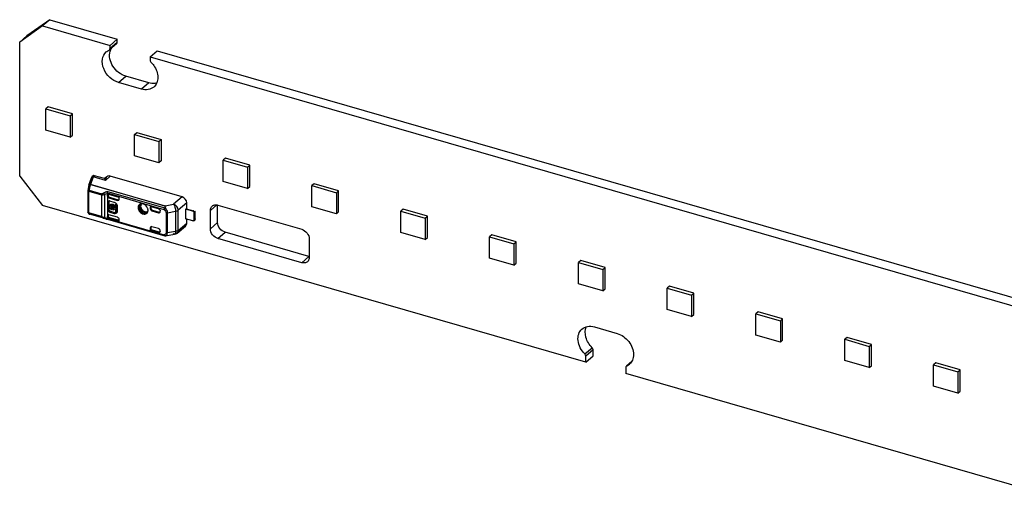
# Model space of a CAD drawing. Header units: millimetres. Extents: x 0 to 210, y 0 to 297.
# Tile 24 of 49: x 59.04 to 66.51, y 241.33 to 244.97. Entities that reach past the tile are written whole.
import ezdxf

# ---------------------------------------------------------------- set-up
doc = ezdxf.new("R2010")
doc.units = ezdxf.units.MM
doc.header["$LTSCALE"] = 19.36
doc.layers.get('0').update_dxf_attribs({"linetype": 'CONTINUOUS'})

msp = doc.modelspace()

# ---------------------------------------------------------------- linework, layer by layer
at = {"color": 7, "linetype": 'Continuous'}
for p, q in [((59.213331, 244.920091), (59.040126, 244.796886)), ((59.268331, 244.967723), (59.095126, 244.844517)), ((59.268331, 244.967723), (59.213331, 244.920091)), ((59.213331, 244.920091), (59.72573, 244.772174)), ((59.268331, 244.967723), (59.78073, 244.819806)), ((59.095126, 244.844517), (59.040126, 244.796886)), ((59.040126, 243.78075), (59.040126, 244.796886)), ((59.775445, 244.785507), (59.720445, 244.737875)), ((59.78073, 244.819806), (59.72573, 244.772174)), ((59.72573, 244.750524), (59.72573, 244.772174)), ((59.78073, 244.798155), (59.78073, 244.819806)), ((59.719424, 244.737071), (59.720444, 244.737876)), ((60.028839, 244.684674), (60.083839, 244.732306)), ((60.028839, 244.684674), (60.028839, 244.663024)), ((60.028839, 244.684674), (66.942608, 242.688841)), ((60.083839, 244.732306), (66.997608, 242.736473)), ((60.018886, 244.488362), (59.845682, 244.538361)), ((59.963886, 244.44073), (59.790682, 244.49073)), ((59.254966, 244.305703), (59.237633, 244.290692)), ((59.237633, 244.129034), (59.237633, 244.290692)), ((59.237633, 244.290692), (59.422385, 244.237359)), ((59.439718, 244.25237), (59.254966, 244.305703)), ((59.422385, 244.237359), (59.439718, 244.25237)), ((59.422385, 244.237359), (59.422385, 244.075701)), ((59.439718, 244.090712), (59.439718, 244.25237)), ((59.422385, 244.075701), (59.237633, 244.129034)), ((59.422385, 244.075701), (59.439718, 244.090712)), ((59.910246, 244.096526), (59.927579, 244.111537)), ((59.910246, 243.934868), (59.910246, 244.096526)), ((59.910246, 244.096526), (60.094998, 244.043192)), ((59.927579, 244.111537), (60.112331, 244.058203)), ((60.094998, 244.043192), (60.112331, 244.058203)), ((60.094998, 244.043192), (60.094998, 243.881534)), ((60.112331, 244.058203), (60.112331, 243.896545)), ((60.094998, 243.881534), (59.910246, 243.934868)), ((60.112331, 243.896545), (60.094998, 243.881534)), ((60.601154, 243.917092), (60.583821, 243.902081)), ((60.583821, 243.740423), (60.583821, 243.902081)), ((60.583821, 243.902081), (60.768573, 243.848748)), ((60.785907, 243.863759), (60.601154, 243.917092)), ((60.768573, 243.848748), (60.785907, 243.863759)), ((60.785907, 243.702101), (60.785907, 243.863759)), ((60.768573, 243.848748), (60.768573, 243.68709)), ((59.040126, 243.78075), (59.213331, 243.557544)), ((59.567917, 243.714104), (59.570094, 243.715402)), ((59.570501, 243.715624), (59.56948, 243.715154)), ((59.571322, 243.716515), (59.570115, 243.715983)), ((59.572619, 243.716298), (59.571317, 243.715926)), ((59.574777, 243.716509), (59.573127, 243.716403)), ((59.576057, 243.7161), (59.574777, 243.716509)), ((59.576027, 243.715784), (59.576751, 243.716631)), ((59.577487, 243.717349), (59.576751, 243.716631)), ((59.577186, 243.717423), (59.577189, 243.716669)), ((60.768573, 243.68709), (60.583821, 243.740423)), ((61.27473, 243.722648), (61.257397, 243.707637)), ((61.459482, 243.669314), (61.27473, 243.722648)), ((60.768573, 243.68709), (60.785907, 243.702101)), ((61.257397, 243.545979), (61.257397, 243.707637)), ((61.257397, 243.707637), (61.442149, 243.654303)), ((61.442149, 243.654303), (61.459482, 243.669314)), ((61.442149, 243.654303), (61.442149, 243.492645)), ((61.459482, 243.507656), (61.459482, 243.669314)), ((60.541389, 243.428201), (60.541389, 243.560202)), ((60.544124, 243.560202), (61.179209, 243.376869)), ((63.334169, 242.367961), (59.213331, 243.557544)), ((60.486389, 243.38057), (60.486389, 243.519134)), ((61.442149, 243.492645), (61.257397, 243.545979)), ((61.442149, 243.492645), (61.459482, 243.507656)), ((61.948305, 243.528203), (61.930972, 243.513192)), ((61.930972, 243.351534), (61.930972, 243.513192)), ((61.930972, 243.513192), (62.115724, 243.459859)), ((62.133058, 243.47487), (61.948305, 243.528203)), ((62.115724, 243.459859), (62.133058, 243.47487)), ((62.115724, 243.459859), (62.115724, 243.298201)), ((62.133058, 243.313212), (62.133058, 243.47487)), ((61.234209, 243.170466), (60.599124, 243.3538)), ((62.115724, 243.298201), (61.930972, 243.351534)), ((61.179209, 243.122835), (60.544124, 243.306168)), ((61.236944, 243.302468), (61.236944, 243.163903)), ((62.115724, 243.298201), (62.133058, 243.313212)), ((62.621881, 243.333759), (62.604548, 243.318748)), ((62.604548, 243.15709), (62.604548, 243.318748)), ((62.604548, 243.318748), (62.7893, 243.265414)), ((62.806633, 243.280425), (62.621881, 243.333759)), ((62.7893, 243.265414), (62.806633, 243.280425)), ((62.7893, 243.265414), (62.7893, 243.103756)), ((62.806633, 243.118767), (62.806633, 243.280425)), ((62.7893, 243.103756), (62.604548, 243.15709)), ((62.7893, 243.103756), (62.806633, 243.118767)), ((63.295456, 243.139314), (63.278123, 243.124303)), ((63.278123, 242.962645), (63.278123, 243.124303)), ((63.278123, 243.124303), (63.462875, 243.07097)), ((63.480209, 243.085981), (63.295456, 243.139314)), ((63.462875, 243.07097), (63.480209, 243.085981)), ((63.462875, 243.07097), (63.462875, 242.909312)), ((63.480209, 242.924323), (63.480209, 243.085981)), ((63.462875, 242.909312), (63.278123, 242.962645)), ((63.462875, 242.909312), (63.480209, 242.924323)), ((63.969032, 242.94487), (63.951699, 242.929859)), ((63.951699, 242.768201), (63.951699, 242.929859)), ((63.951699, 242.929859), (64.136451, 242.876525)), ((64.153784, 242.891536), (63.969032, 242.94487)), ((64.136451, 242.876525), (64.153784, 242.891536)), ((64.153784, 242.729878), (64.153784, 242.891536)), ((64.136451, 242.876525), (64.136451, 242.714867)), ((64.136451, 242.714867), (63.951699, 242.768201)), ((64.642607, 242.750425), (64.625274, 242.735414)), ((64.82736, 242.697092), (64.642607, 242.750425)), ((64.136451, 242.714867), (64.153784, 242.729878)), ((64.625274, 242.573756), (64.625274, 242.735414)), ((64.625274, 242.735414), (64.810026, 242.682081)), ((64.810026, 242.682081), (64.82736, 242.697092)), ((64.810026, 242.682081), (64.810026, 242.520423)), ((64.82736, 242.535434), (64.82736, 242.697092)), ((63.399121, 242.635), (63.572326, 242.585)), ((64.810026, 242.520423), (64.625274, 242.573756)), ((64.810026, 242.520423), (64.82736, 242.535434)), ((65.316183, 242.555981), (65.29885, 242.54097)), ((65.29885, 242.379312), (65.29885, 242.54097)), ((65.29885, 242.54097), (65.483602, 242.487636)), ((65.500935, 242.502647), (65.316183, 242.555981)), ((63.327863, 242.4298), (63.382863, 242.477431)), ((63.389169, 242.415593), (63.389169, 242.460337)), ((65.483602, 242.487636), (65.500935, 242.502647)), ((65.483602, 242.487636), (65.483602, 242.325978)), ((65.500935, 242.340989), (65.500935, 242.502647)), ((63.334169, 242.367961), (63.389169, 242.415593)), ((63.334169, 242.367961), (63.334169, 242.412706)), ((63.682999, 242.372794), (63.642563, 242.337854)), ((65.483602, 242.325978), (65.29885, 242.379312)), ((63.637278, 242.325206), (63.637278, 242.280461)), ((63.643584, 242.338659), (63.642563, 242.337854)), ((65.483602, 242.325978), (65.500935, 242.340989)), ((65.989758, 242.361536), (65.972425, 242.346525)), ((65.972425, 242.184867), (65.972425, 242.346525)), ((65.972425, 242.346525), (66.157177, 242.293192)), ((66.174511, 242.308203), (65.989758, 242.361536)), ((66.157177, 242.293192), (66.174511, 242.308203)), ((66.157177, 242.293192), (66.157177, 242.131534)), ((66.174511, 242.146545), (66.174511, 242.308203)), ((66.942608, 241.326294), (63.637278, 242.280461)), ((66.157177, 242.131534), (65.972425, 242.184867)), ((66.157177, 242.131534), (66.174511, 242.146545))]:
    msp.add_line(p, q, dxfattribs=at)
at = {"color": 9, "linetype": 'Continuous'}
for p, q in [((59.72573, 244.750524), (59.78073, 244.798155)), ((59.790682, 244.49073), (59.845682, 244.538361)), ((60.018886, 244.488362), (59.963886, 244.44073)), ((60.141158, 243.552644), (59.576027, 243.715784)), ((59.597179, 243.773971), (59.577487, 243.717349)), ((59.577487, 243.717349), (60.142618, 243.55421)), ((59.689992, 243.747178), (59.597179, 243.773971)), ((59.611122, 243.781371), (59.613194, 243.779763)), ((59.726949, 243.779742), (59.689992, 243.747178)), ((59.558313, 243.671774), (59.55811, 243.670617)), ((59.55821, 243.672148), (59.558313, 243.671773)), ((59.558313, 243.508308), (59.558313, 243.670617)), ((59.560807, 243.689457), (59.56079, 243.690523)), ((59.564777, 243.664842), (59.56487, 243.666837)), ((59.564777, 243.501375), (59.564777, 243.664842)), ((59.564777, 243.664842), (59.659455, 243.637511)), ((59.566259, 243.673383), (59.660934, 243.646052)), ((59.659455, 243.637511), (59.659455, 243.474044)), ((59.682598, 243.639364), (59.682598, 243.466954)), ((60.136883, 243.525124), (59.705325, 243.649704)), ((59.705407, 243.632303), (59.710407, 243.636633)), ((59.705609, 243.664243), (60.140586, 243.538676)), ((59.710407, 243.633956), (59.705407, 243.629626)), ((59.709653, 243.5817), (59.71618, 243.58559)), ((59.716954, 243.61482), (59.721954, 243.618999)), ((59.787307, 243.600133), (59.782307, 243.595954)), ((60.142618, 243.55421), (60.20794, 243.566486)), ((60.272506, 243.622253), (60.20794, 243.566486)), ((60.307187, 243.577122), (60.242671, 243.522359)), ((60.486389, 243.519134), (60.53585, 243.561969)), ((59.558313, 243.508308), (59.558109, 243.50715)), ((59.659455, 243.474044), (59.564777, 243.501375)), ((59.565272, 243.497437), (59.564801, 243.500414)), ((59.660929, 243.46807), (59.566258, 243.4954)), ((59.71618, 243.527854), (59.709653, 243.523965)), ((59.722727, 243.507117), (59.727727, 243.512974)), ((59.762368, 243.502974), (59.757368, 243.497117)), ((60.035799, 243.536625), (60.030648, 243.532338)), ((60.042273, 243.517436), (60.047273, 243.521766)), ((60.099157, 243.506788), (60.094157, 243.502458)), ((60.150023, 243.502319), (60.150023, 243.3491)), ((60.16125, 243.502014), (60.221886, 243.513049)), ((60.16125, 243.348422), (60.16125, 243.502014)), ((60.221886, 243.513049), (60.221886, 243.359456)), ((60.242671, 243.367432), (60.242671, 243.522359)), ((60.353702, 243.512693), (60.358702, 243.517023)), ((59.659455, 243.474043), (59.682598, 243.466955)), ((59.705325, 243.45846), (60.136882, 243.33388)), ((59.705407, 243.478491), (59.710407, 243.482821)), ((59.710407, 243.480144), (59.705407, 243.475814)), ((59.705676, 243.452291), (60.139881, 243.326947)), ((59.716954, 243.460918), (59.721954, 243.465279)), ((60.242671, 243.367432), (60.307187, 243.422195)), ((60.541389, 243.428201), (60.486389, 243.38057)), ((60.030648, 243.388001), (60.035799, 243.392287)), ((60.099157, 243.35639), (60.094157, 243.352029)), ((60.221886, 243.359456), (60.16125, 243.348422)), ((60.544124, 243.306168), (60.599124, 243.3538)), ((60.145257, 243.326434), (60.146053, 243.326573)), ((60.146479, 243.326597), (60.146053, 243.326573)), ((61.234209, 243.170466), (61.179209, 243.122835)), ((63.389169, 242.460337), (63.334169, 242.412706))]:
    msp.add_line(p, q, dxfattribs=at)
at = {"color": 6, "linetype": 'Continuous'}
for p, q in [((59.605195, 243.783432), (59.603072, 243.783589)), ((59.564951, 243.710231), (59.5647, 243.709431)), ((59.564951, 243.710232), (59.584635, 243.766855)), ((59.569375, 243.721521), (59.566518, 243.713338)), ((59.581645, 243.756372), (59.569375, 243.721521)), ((59.577491, 243.717349), (59.576521, 243.717401)), ((59.584098, 243.763434), (59.581645, 243.756372)), ((59.591582, 243.779207), (59.589876, 243.777331)), ((59.684448, 243.76077), (59.607966, 243.782848)), ((59.700619, 243.775211), (59.684164, 243.760712)), ((59.684164, 243.760712), (59.684448, 243.76077)), ((60.272318, 243.622308), (59.726949, 243.779742)), ((59.558199, 243.67215), (59.55811, 243.670617)), ((59.558689, 243.676199), (59.558199, 243.67215)), ((59.559945, 243.685253), (59.558689, 243.676199)), ((59.560787, 243.690523), (59.559945, 243.685253)), ((59.705407, 243.648617), (59.705325, 243.649704)), ((59.705407, 243.648617), (59.705407, 243.4595)), ((59.710407, 243.636633), (59.710407, 243.633956)), ((59.793935, 243.618309), (59.716966, 243.640528)), ((59.709653, 243.5817), (59.709653, 243.523965)), ((59.710407, 243.633881), (59.710487, 243.63252)), ((59.71618, 243.58559), (59.71618, 243.55487)), ((59.716954, 243.61482), (59.782382, 243.595932)), ((59.721954, 243.618999), (59.787307, 243.600133)), ((59.757368, 243.581), (59.722727, 243.591)), ((59.731205, 243.565134), (59.727987, 243.562347)), ((59.765932, 243.565107), (59.770932, 243.569438)), ((59.765932, 243.565107), (59.765932, 243.540411)), ((59.773582, 243.562899), (59.765932, 243.565107)), ((59.775173, 243.568213), (59.770932, 243.569438)), ((59.773582, 243.562899), (59.776866, 243.565743)), ((59.773582, 243.505857), (59.773582, 243.562899)), ((59.778582, 243.510187), (59.778582, 243.562695)), ((59.793935, 243.604149), (59.793935, 243.618309)), ((59.967155, 243.570279), (59.962104, 243.570176)), ((60.307187, 243.531894), (60.307187, 243.577602)), ((59.558313, 243.508308), (59.55811, 243.50715)), ((59.558809, 243.502892), (59.559433, 243.50121)), ((59.559433, 243.50121), (59.560138, 243.499643)), ((59.560138, 243.499643), (59.560983, 243.498096)), ((59.560983, 243.498096), (59.562015, 243.496562)), ((59.562015, 243.496562), (59.563254, 243.495082)), ((59.568253, 243.491495), (59.570211, 243.490777)), ((59.693143, 243.45529), (59.570213, 243.490777)), ((59.711152, 243.486709), (59.710491, 243.484214)), ((59.720847, 243.5592), (59.715847, 243.55487)), ((59.715847, 243.55487), (59.715847, 243.54722)), ((59.721831, 243.553142), (59.715847, 243.55487)), ((59.715847, 243.54722), (59.721831, 243.545492)), ((59.71618, 243.54722), (59.71618, 243.527854)), ((59.782382, 243.467743), (59.716954, 243.486631)), ((59.723369, 243.558472), (59.720847, 243.5592)), ((59.721831, 243.553142), (59.723045, 243.554194)), ((59.723052, 243.54655), (59.721831, 243.545492)), ((59.722727, 243.507117), (59.757368, 243.497117)), ((59.727727, 243.512974), (59.762368, 243.502974)), ((59.729001, 243.551072), (59.734001, 243.555402)), ((59.75285, 243.544188), (59.729001, 243.551072)), ((59.729001, 243.543422), (59.75285, 243.536538)), ((59.734001, 243.555402), (59.748956, 243.551086)), ((59.736147, 243.533609), (59.741147, 243.53794)), ((59.736147, 243.526306), (59.736147, 243.533609)), ((59.736147, 243.526306), (59.741147, 243.530636)), ((59.741147, 243.530636), (59.741147, 243.53794)), ((59.750704, 243.535181), (59.745704, 243.530851)), ((59.745704, 243.530851), (59.745704, 243.523547)), ((59.746608, 243.52433), (59.745704, 243.523547)), ((59.750392, 243.532875), (59.751744, 243.534378)), ((59.751712, 243.534017), (59.750392, 243.532874)), ((59.75285, 243.544188), (59.751654, 243.54716)), ((59.754064, 243.545239), (59.75285, 243.544188)), ((59.756966, 243.52795), (59.755647, 243.526807)), ((59.757825, 243.548604), (59.759504, 243.544278)), ((59.760647, 243.531137), (59.758864, 243.529593)), ((59.76502, 243.546448), (59.76002, 243.542118)), ((59.765932, 243.540411), (59.76002, 243.542118)), ((59.76002, 243.534468), (59.765932, 243.532761)), ((59.76287, 243.552842), (59.764504, 243.548608)), ((59.765932, 243.532761), (59.765932, 243.508065)), ((59.765932, 243.508065), (59.773582, 243.505857)), ((59.773582, 243.505857), (59.778582, 243.510187)), ((59.781989, 243.514631), (59.781989, 243.549272)), ((60.013587, 243.516663), (60.013731, 243.519901)), ((60.030648, 243.549976), (60.030648, 243.532338)), ((60.094157, 243.531643), (60.030648, 243.549976)), ((60.035799, 243.548489), (60.035799, 243.536625)), ((60.042197, 243.517457), (60.094157, 243.502458)), ((60.047273, 243.521766), (60.099157, 243.506788)), ((60.105625, 243.518088), (60.105704, 243.516762)), ((60.105704, 243.510672), (60.105704, 243.516762)), ((60.303803, 243.532871), (60.298727, 243.528563)), ((60.298727, 243.528563), (60.298727, 243.456394)), ((60.353702, 243.512693), (60.298765, 243.528552)), ((60.303828, 243.532864), (60.358702, 243.517023)), ((60.353702, 243.512693), (60.356774, 243.511475)), ((60.369029, 243.51308), (60.362362, 243.507306)), ((60.362362, 243.440911), (60.362362, 243.507306)), ((60.369029, 243.51308), (60.372362, 243.510193)), ((60.372362, 243.455345), (60.372362, 243.510193)), ((59.693114, 243.455298), (59.696897, 243.454257)), ((59.696897, 243.454257), (59.705301, 243.452288)), ((59.705282, 243.452293), (59.705676, 243.452291)), ((59.705325, 243.45846), (59.705407, 243.4595)), ((59.705676, 243.452291), (59.70545, 243.452246)), ((59.710407, 243.482821), (59.710407, 243.480144)), ((59.710407, 243.480159), (59.710487, 243.478799)), ((59.716954, 243.460918), (59.793935, 243.438696)), ((59.721954, 243.465279), (59.793935, 243.4445)), ((59.793856, 243.454182), (59.793935, 243.452856)), ((59.793935, 243.438696), (59.793935, 243.452856)), ((60.353702, 243.440524), (60.298727, 243.456394)), ((60.307187, 243.421715), (60.307187, 243.453952)), ((60.362362, 243.440911), (60.369029, 243.446684)), ((60.372362, 243.455345), (60.369029, 243.446684)), ((60.030648, 243.388001), (60.030648, 243.370363)), ((60.030648, 243.370378), (60.035799, 243.374664)), ((60.030648, 243.370363), (60.094157, 243.352029)), ((60.035724, 243.374701), (60.099157, 243.35639)), ((60.035799, 243.392287), (60.035799, 243.374664)), ((60.094157, 243.381214), (60.042197, 243.396214)), ((60.095462, 243.380758), (60.094157, 243.381214)), ((60.097973, 243.379444), (60.095462, 243.380758)), ((60.105704, 243.360243), (60.105704, 243.366334)), ((60.146481, 243.326597), (60.215132, 243.338668)), ((60.233823, 243.347343), (60.29841, 243.401204)), ((60.144432, 243.32635), (60.145257, 243.326434)), ((60.144467, 243.326352), (60.146444, 243.326591))]:
    msp.add_line(p, q, dxfattribs=at)
for points in [[(59.603072, 243.783589), (59.600978, 243.783492), (59.598919, 243.78314)], [(59.607968, 243.782847), (59.607309, 243.783025), (59.605195, 243.783432)], [(59.569933, 243.716798), (59.568658, 243.715791), (59.567493, 243.714612), (59.56647, 243.713276), (59.565618, 243.711813), (59.564951, 243.710231)], [(59.595015, 243.781671), (59.593227, 243.780561), (59.591597, 243.779223)], [(59.598919, 243.78314), (59.596923, 243.782533), (59.595015, 243.781671)], [(59.563254, 243.495082), (59.564721, 243.4937), (59.566402, 243.492484), (59.568253, 243.491495)]]:
    msp.add_lwpolyline(points, dxfattribs=at)
at = {"color": 7, "linetype": 'Continuous'}
for points in [[(59.577138, 243.717118), (59.577002, 243.717248), (59.576799, 243.717354), (59.576531, 243.717428)], [(59.577189, 243.716669), (59.577227, 243.716822), (59.577212, 243.716973), (59.57717, 243.717056)]]:
    msp.add_lwpolyline(points, dxfattribs=at)
at = {"color": 9, "linetype": 'Continuous'}
msp.add_lwpolyline([(60.142618, 243.55421), (60.142372, 243.553986), (60.142127, 243.553747), (60.141883, 243.553493), (60.14164, 243.553224), (60.141398, 243.552941), (60.141158, 243.552644)], dxfattribs=at)
at = {"color": 7, "linetype": 'Continuous'}
for centre, radius, start, end in [((59.819484, 244.702027), 0.097573, 160.5948979, 164.1751668), ((59.817362, 244.702753), 0.09533, 159.9355472, 160.5831692), ((59.814612, 244.703799), 0.092388, 154.5298745, 159.9592433), ((59.81072, 244.705632), 0.088085, 149.5163016, 154.5176174), ((59.573977, 243.707092), 0.009559, 153.2936984, 172.3614148), ((59.572911, 243.707081), 0.008508, 160.9124062, 171.0652785), ((59.573379, 243.706879), 0.009012, 128.0529387, 163.6096458), ((59.574225, 243.70696), 0.00984, 142.3283253, 153.2601528), ((59.575377, 243.705517), 0.011714, 116.6900838, 120.1355263), ((59.575614, 243.703177), 0.013414, 108.5258023, 114.3008254), ((59.575799, 243.702555), 0.014103, 108.5276008, 112.0666572), ((59.576094, 243.701761), 0.014909, 103.4519654, 108.546529), ((59.574999, 243.706046), 0.010525, 100.2411396, 103.0681266), ((59.576332, 243.700765), 0.015933, 95.2648468, 103.4515963), ((59.576316, 243.700987), 0.015711, 92.2997605, 95.2778034), ((59.576286, 243.701993), 0.014705, 86.4809611, 92.3429505), ((61.251907, 243.231745), 0.063784, 253.8903272, 256.4340473), ((63.611245, 242.417114), 0.084858, 292.4013549, 297.4721949), ((63.612626, 242.414475), 0.08188, 297.4666179, 310.8292812)]:
    msp.add_arc(centre, radius, start, end, dxfattribs=at)
at = {"color": 6, "linetype": 'Continuous'}
for centre, radius, start, end in [((59.728084, 243.667534), 0.168674, 165.7176078, 166.7244045), ((59.754293, 243.656102), 0.187996, 162.4755682, 164.6011052), ((59.736727, 243.661571), 0.169598, 161.3580882, 162.4506304), ((59.645239, 243.745846), 0.064143, 158.8211892, 160.8819131), ((59.608545, 243.762921), 0.023587, 144.9586717, 146.5321939), ((59.607428, 243.763709), 0.022219, 142.1107687, 144.9671282), ((59.863662, 243.639539), 0.307136, 169.8189987, 170.4446671), ((59.837295, 243.644279), 0.280347, 169.1461618, 169.8200139), ((59.809126, 243.649685), 0.251664, 168.4156553, 169.1471745), ((59.781533, 243.655345), 0.223496, 167.6134196, 168.4167049), ((59.754783, 243.661226), 0.196107, 166.7219277, 167.6150767), ((59.800325, 243.643573), 0.235703, 166.485076, 167.4628965), ((59.792464, 243.645542), 0.2276, 164.5897237, 166.5045396), ((59.713007, 243.633541), 0.007312, 125.5822753, 130.6857231), ((59.72051, 243.636621), 0.010103, 172.6277103, 180.018059), ((59.713702, 243.629231), 0.01176, 73.8839578, 80.4652023), ((59.718634, 243.582477), 0.009, 108.6011569, 115.558911), ((59.726536, 243.585593), 0.010356, 172.9032185, 180.0183045), ((59.718898, 243.577758), 0.013784, 73.8723243, 80.1823242), ((59.734514, 243.551209), 0.012693, 116.0678997, 137.9647961), ((59.739508, 243.555545), 0.012684, 121.8994841, 137.9647961), ((59.733901, 243.539619), 0.024688, 63.248483, 68.4173167), ((59.732964, 243.537786), 0.026748, 55.6279481, 63.2232242), ((59.732184, 243.536607), 0.02816, 53.5507916, 55.6726134), ((59.749345, 243.553275), 0.028862, 68.7428697, 73.8597274), ((59.7361, 243.539624), 0.029864, 35.2674168, 44.339293), ((59.745345, 243.546045), 0.037174, 46.2257281, 50.4865607), ((59.745116, 243.545743), 0.037547, 33.586373, 46.2269739), ((59.746284, 243.54649), 0.036161, 24.9491837, 33.6237819), ((59.748263, 243.547434), 0.033969, 20.3850413, 24.9144038), ((59.786307, 243.602963), 0.007359, 296.5845676, 311.0015825), ((59.782736, 243.604214), 0.011198, 353.1682068, 359.6702131), ((59.964632, 243.542185), 0.028093, 101.7551229, 108.2027204), ((59.983177, 243.552286), 0.025739, 161.7021515, 168.1632231), ((59.98141, 243.552871), 0.023877, 154.9040708, 161.7039045), ((59.965033, 243.540239), 0.03008, 95.588333, 101.7470991), ((59.980076, 243.55349), 0.022406, 147.7892512, 154.8922391), ((59.979098, 243.554112), 0.021247, 138.3890471, 147.8020581), ((59.968859, 243.557406), 0.012197, 120.4639218, 129.3673406), ((59.96519, 243.534424), 0.035909, 84.200638, 86.8630136), ((59.965067, 243.533184), 0.037155, 82.2812324, 84.204896), ((59.964867, 243.531757), 0.038596, 78.9230285, 82.2723645), ((59.964355, 243.529221), 0.041183, 73.8941019, 78.9011276), ((59.963485, 243.526195), 0.044331, 69.1289862, 73.8990765), ((59.962384, 243.523311), 0.047418, 64.5639598, 69.1276556), ((59.96052, 243.519505), 0.051656, 55.8851606, 64.5101211), ((59.737194, 243.549888), 0.015704, 160.9863064, 168.0400212), ((59.744493, 243.549785), 0.023065, 190.7270352, 192.3813322), ((59.745609, 243.550038), 0.02421, 192.399413, 196.4215345), ((59.736074, 243.550275), 0.014519, 153.6550998, 160.9904728), ((59.747107, 243.550483), 0.025772, 196.4288629, 201.7451661), ((59.750495, 243.552135), 0.02955, 211.8670859, 216.7387942), ((59.750749, 243.552307), 0.029857, 216.7295555, 226.3991301), ((59.737083, 243.54827), 0.008544, 126.8296101, 160.5380136), ((59.74733, 243.549366), 0.019325, 220.7704751, 230.024463), ((59.748845, 243.549725), 0.02664, 237.8126154, 241.5339089), ((59.746628, 243.548534), 0.018237, 230.034667, 234.9214725), ((59.752316, 243.553681), 0.019305, 221.668362, 230.0278691), ((59.751628, 243.552864), 0.018237, 230.034667, 234.9214725), ((59.735443, 243.539357), 0.017882, 52.0396163, 57.2154071), ((59.744526, 243.540383), 0.009605, 277.0428487, 284.5377808), ((59.74632, 243.540461), 0.016925, 267.9148668, 275.0544625), ((59.734766, 243.538478), 0.018989, 27.2073604, 52.018237), ((59.746452, 243.538991), 0.015449, 275.0470734, 282.5262223), ((59.749526, 243.544713), 0.009605, 277.0428487, 284.5377808), ((59.744565, 243.539402), 0.008762, 325.0132338, 332.8376889), ((59.744191, 243.539594), 0.009182, 332.8382797, 340.5615906), ((59.747359, 243.53638), 0.012662, 305.9583674, 315.9039374), ((59.731888, 243.535827), 0.028914, 26.2256406, 35.3062695), ((59.747173, 243.53655), 0.012914, 315.9384506, 325.9591495), ((59.746683, 243.536885), 0.013507, 325.9434407, 332.6673137), ((59.752359, 243.54071), 0.012662, 298.8235638, 315.9039374), ((59.736608, 243.537667), 0.023831, 10.7638547, 16.1053305), ((59.736906, 243.540168), 0.028893, 26.0186273, 35.3083232), ((59.741317, 243.541922), 0.024132, 12.3061985, 16.0862918), ((59.742357, 243.542155), 0.023067, 10.7265356, 12.2903791), ((59.76508, 243.5127), 0.016557, 321.8751169, 326.1257839), ((59.76448, 243.513091), 0.017272, 326.1597299, 334.7587568), ((59.763389, 243.513606), 0.018479, 334.7560002, 341.5670442), ((59.758409, 243.514616), 0.02358, 354.1809958, 0.0362721), ((59.982646, 243.519108), 0.031023, 342.6828995, 348.777817), ((59.968068, 243.519052), 0.045724, 10.099365, 14.7838941), ((59.980668, 243.519513), 0.033042, 348.7570477, 352.2385801), ((59.979128, 243.519727), 0.034597, 352.2322252, 354.9182058), ((60.095348, 243.510668), 0.010356, 352.9032186, 0.0183045), ((60.347939, 243.494049), 0.019538, 58.0927378, 63.1167137), ((60.347132, 243.492783), 0.021039, 48.5175813, 58.049458), ((60.346519, 243.492053), 0.021992, 43.9130475, 48.5795583), ((59.720763, 243.4829), 0.010357, 172.709993, 180.0193924), ((60.35803, 243.455482), 0.015571, 253.8620209, 259.7368701), ((60.357796, 243.454177), 0.014246, 259.7266822, 265.8855228), ((60.046151, 243.392291), 0.010352, 172.708958, 180.0193774), ((60.09808, 243.359049), 0.007349, 296.6111635, 311.0801653), ((60.089545, 243.365362), 0.016288, 22.8342522, 27.9476092), ((60.090152, 243.365619), 0.015629, 17.5972416, 22.8285708), ((60.09493, 243.360237), 0.010774, 353.2654949, 0.0303739)]:
    msp.add_arc(centre, radius, start, end, dxfattribs=at)
at = {"color": 9, "linetype": 'Continuous'}
for centre, radius, start, end in [((59.571434, 243.707373), 0.007029, 165.5410744, 181.9512902), ((59.572105, 243.707062), 0.00778, 137.9922224, 145.2944777), ((59.574595, 243.703527), 0.012148, 109.2318096, 113.0560864), ((59.593917, 243.763638), 0.009819, 160.8911, 181.1833427), ((59.599914, 243.769641), 0.01265, 163.8226934, 176.906047), ((59.599495, 243.769914), 0.012153, 135.6521162, 142.2152832), ((59.595972, 243.759912), 0.01411, 85.1078859, 91.0843913), ((59.599917, 243.768731), 0.013458, 78.9098412, 84.9725936), ((59.922312, 243.629696), 0.366423, 172.9352389, 173.4059657), ((59.921671, 243.629777), 0.365777, 172.4660348, 172.9355507), ((59.895838, 243.633293), 0.339706, 170.4835599, 172.482638), ((59.801901, 243.649442), 0.244392, 169.1539865, 170.5764755), ((59.811449, 243.64768), 0.254101, 168.472905, 169.1688034), ((59.568778, 243.679325), 0.015017, 244.0943462, 249.1744467), ((59.800654, 243.649883), 0.243083, 166.4123209, 168.4731608), ((59.569461, 243.681105), 0.016923, 249.1570885, 253.9333622), ((59.812584, 243.646992), 0.255358, 166.2717996, 166.4190552), ((59.594941, 243.663853), 0.030224, 161.6205346, 162.8981868), ((59.893278, 243.623447), 0.33081, 170.0300752, 171.3180111), ((59.888922, 243.624313), 0.32637, 168.1495055, 170.0474446), ((59.886297, 243.624799), 0.323701, 167.5223005, 168.1381941), ((59.737098, 243.674965), 0.065098, 202.3389076, 213.1533872), ((59.970038, 243.546136), 0.023779, 107.5978252, 114.2294769), ((59.970335, 243.545237), 0.024727, 105.2996107, 107.6248979), ((59.569829, 243.506593), 0.011626, 191.5072749, 211.2352788), ((59.569454, 243.517614), 0.016898, 249.0930936, 253.9339288), ((59.583443, 243.501365), 0.018666, 179.9684687, 182.9194856), ((59.573795, 243.503065), 0.0128, 246.9300796, 253.8688418), ((59.571085, 243.493795), 0.003141, 254.3811137, 271.1405007), ((59.995037, 243.526949), 0.021279, 295.485608, 303.1574784), ((59.995324, 243.52651), 0.020755, 303.1597584, 318.79355), ((59.726192, 243.56557), 0.107822, 246.1517184, 248.0939017), ((59.731064, 243.578015), 0.121185, 248.1520137, 252.8222165), ((59.729897, 243.58261), 0.132519, 253.8980403, 254.9713641), ((59.738048, 243.60059), 0.144816, 252.8201235, 256.9737228), ((59.731647, 243.589155), 0.139293, 254.9741665, 256.3479327), ((59.7334, 243.596344), 0.146693, 256.3456335, 257.4208353), ((59.735324, 243.605035), 0.155594, 257.4262062, 259.0152836), ((60.153187, 243.341239), 0.017889, 204.2913653, 209.2740201), ((60.152633, 243.340924), 0.017251, 209.2594754, 214.2308816), ((60.140566, 243.329206), 0.002462, 253.1622681, 270.4615508), ((60.143669, 243.337869), 0.011544, 254.5277441, 273.7851973), ((60.141934, 243.344785), 0.018635, 298.3155972, 305.5317694)]:
    msp.add_arc(centre, radius, start, end, dxfattribs=at)
at = {"color": 6, "linetype": 'Continuous'}
for centre, major_axis, ratio, start_param, end_param in [((59.716954, 243.475082), (-0.008727, 0.010082), 0.75001629, 5.42638258, 6.99717891), ((60.042197, 243.529004), (0.008732, -0.010078), 0.74998365, -2.42813804, -0.85734113), ((60.367035, 243.509806), (0.016591, -0.00758), 0.20871215, 2.11296913, 2.1894579), ((60.042197, 243.384667), (0.008732, -0.010078), 0.74998365, 8.56743683, 10.13823316)]:
    msp.add_ellipse(centre, major_axis=major_axis, ratio=ratio, start_param=start_param, end_param=end_param, dxfattribs=at)
at = {"color": 7, "linetype": 'Continuous'}
for points in [[(59.775445, 244.785507), (59.778898, 244.788499), (59.78073, 244.793586), (59.78073, 244.798155)], [(59.696848, 244.72321), (59.703523, 244.728991), (59.711261, 244.733704), (59.719424, 244.737071)], [(59.720445, 244.737875), (59.723898, 244.740867), (59.72573, 244.745954), (59.72573, 244.750524)], [(60.028839, 244.663024), (60.028839, 244.656951), (60.031429, 244.650735), (60.035144, 244.64593)], [(59.569496, 243.715648), (59.568325, 243.714968), (59.567263, 243.714047), (59.566436, 243.712974)], [(59.576521, 243.717401), (59.574776, 243.717611), (59.572963, 243.717146), (59.571322, 243.716515)], [(63.389169, 242.460337), (63.389169, 242.466411), (63.386578, 242.472627), (63.382863, 242.477431)], [(63.334169, 242.412706), (63.334169, 242.418779), (63.331578, 242.424995), (63.327863, 242.4298)], [(63.638916, 242.332995), (63.63779, 242.330592), (63.637278, 242.327859), (63.637278, 242.325206)], [(63.642563, 242.337854), (63.641032, 242.336528), (63.639776, 242.334828), (63.638916, 242.332995)]]:
    msp.add_open_spline(points, degree=3, dxfattribs=at)
for points, knots in [([(59.790682, 244.49073), (59.765814, 244.497909), (59.718901, 244.526536), (59.673754, 244.591115), (59.659741, 244.664859), (59.681123, 244.709592), (59.696848, 244.72321)], [0, 0, 0, 0, 0.26480299, 0.53896999, 0.78717908, 1, 1, 1, 1]), ([(59.845682, 244.538361), (59.805764, 244.549885), (59.73774, 244.60404), (59.715088, 244.691539), (59.72561, 244.728634)], [0, 0, 0, 0, 0.51865971, 1, 1, 1, 1]), ([(60.035144, 244.64593), (60.043268, 244.637889), (60.07126, 244.604855), (60.088017, 244.560948), (60.088017, 244.529027)], [0, 0, 0, 0, 0.26367429, 1, 1, 1, 1]), ([(60.05772, 244.456511), (60.046, 244.446361), (60.014245, 244.432398), (59.980447, 244.435949), (59.963886, 244.44073)], [0, 0, 0, 0, 0.47353755, 1, 1, 1, 1]), ([(60.079641, 244.486708), (60.074959, 244.485431), (60.054846, 244.481621), (60.033831, 244.484048), (60.018886, 244.488362)], [0, 0, 0, 0, 0.2377985, 1, 1, 1, 1]), ([(60.088017, 244.529027), (60.088017, 244.51508), (60.083489, 244.487836), (60.067452, 244.464939), (60.05772, 244.456511)], [0, 0, 0, 0, 0.52000045, 1, 1, 1, 1]), ([(59.56948, 243.715154), (59.568952, 243.714878), (59.56795, 243.714244), (59.567088, 243.71343), (59.566703, 243.712994)], [0, 0, 0, 0, 0.5061298, 1, 1, 1, 1]), ([(60.50048, 243.552863), (60.505931, 243.557584), (60.520701, 243.564078), (60.536421, 243.562426), (60.544124, 243.560202)], [0, 0, 0, 0, 0.473538, 1, 1, 1, 1]), ([(60.486389, 243.519134), (60.486389, 243.522476), (60.487378, 243.534823), (60.493637, 243.546937), (60.50048, 243.552863)], [0, 0, 0, 0, 0.26962559, 1, 1, 1, 1]), ([(60.599124, 243.3538), (60.583143, 243.358413), (60.554825, 243.379171), (60.541388, 243.411957), (60.541389, 243.428201)], [0, 0, 0, 0, 0.50591334, 1, 1, 1, 1]), ([(60.544124, 243.306168), (60.528143, 243.310782), (60.499825, 243.33154), (60.486388, 243.364325), (60.486389, 243.38057)], [0, 0, 0, 0, 0.50591334, 1, 1, 1, 1]), ([(61.179209, 243.376869), (61.19519, 243.372256), (61.223508, 243.351498), (61.236944, 243.318713), (61.236944, 243.302468)], [0, 0, 0, 0, 0.50591285, 1, 1, 1, 1]), ([(61.222853, 243.130175), (61.217401, 243.125454), (61.202631, 243.11896), (61.186912, 243.120611), (61.179209, 243.122835)], [0, 0, 0, 0, 0.473538, 1, 1, 1, 1]), ([(61.236944, 243.163903), (61.236944, 243.160561), (61.235955, 243.148214), (61.229695, 243.136101), (61.222853, 243.130175)], [0, 0, 0, 0, 0.26962513, 1, 1, 1, 1]), ([(63.327863, 242.4298), (63.313798, 242.443721), (63.290453, 242.475266), (63.272814, 242.528713), (63.275811, 242.58081), (63.293853, 242.609316), (63.305287, 242.619219)], [0, 0, 0, 0, 0.2811505, 0.5470569, 0.78509689, 1, 1, 1, 1]), ([(63.305287, 242.619219), (63.317007, 242.629369), (63.348762, 242.643331), (63.38256, 242.63978), (63.399121, 242.635)], [0, 0, 0, 0, 0.47353639, 1, 1, 1, 1]), ([(63.382863, 242.477431), (63.360989, 242.499081), (63.328711, 242.549532), (63.327684, 242.612124), (63.338304, 242.636598)], [0, 0, 0, 0, 0.53565938, 1, 1, 1, 1]), ([(63.572326, 242.585), (63.606685, 242.575081), (63.667568, 242.530451), (63.696456, 242.459962), (63.696456, 242.425036)], [0, 0, 0, 0, 0.50591329, 1, 1, 1, 1]), ([(63.696456, 242.425036), (63.696456, 242.411088), (63.691928, 242.383845), (63.675892, 242.360948), (63.666159, 242.35252)], [0, 0, 0, 0, 0.52000049, 1, 1, 1, 1])]:
    msp.add_open_spline(points, degree=3, knots=knots, dxfattribs=at)
at = {"color": 9, "linetype": 'Continuous'}
for points, knots in [([(59.56571, 243.711492), (59.565461, 243.711133), (59.565029, 243.710376), (59.564736, 243.709555), (59.564629, 243.709139)], [0, 0, 0, 0, 0.50357226, 1, 1, 1, 1]), ([(59.607967, 243.782848), (59.608496, 243.782695), (59.609586, 243.78227), (59.610604, 243.781699), (59.611122, 243.781371)], [0, 0, 0, 0, 0.47362208, 1, 1, 1, 1]), ([(59.566259, 243.673383), (59.564336, 243.673452), (59.562139, 243.673357), (59.558338, 243.672972), (59.55821, 243.672148)], [0, 0, 0, 0, 0.69765206, 1, 1, 1, 1]), ([(59.56079, 243.690524), (59.560899, 243.691155), (59.562919, 243.69443), (59.56727, 243.694723), (59.570242, 243.694737)], [0, 0, 0, 0, 0.17738817, 1, 1, 1, 1]), ([(59.955749, 243.565104), (59.951343, 243.561691), (59.947201, 243.554263), (59.946565, 243.546652), (59.946565, 243.544585)], [0, 0, 0, 0, 0.72950033, 1, 1, 1, 1]), ([(59.558109, 243.50715), (59.558106, 243.505395), (59.560384, 243.503144), (59.562658, 243.502121), (59.563423, 243.501829)], [0, 0, 0, 0, 0.68171655, 1, 1, 1, 1]), ([(59.566258, 243.4954), (59.56604, 243.495677), (59.565651, 243.496335), (59.565387, 243.497049), (59.565272, 243.497437)], [0, 0, 0, 0, 0.46549967, 1, 1, 1, 1]), ([(59.570212, 243.490778), (59.568872, 243.491165), (59.567395, 243.492975), (59.566518, 243.49479), (59.566258, 243.4954)], [0, 0, 0, 0, 0.67787725, 1, 1, 1, 1]), ([(59.576027, 243.49395), (59.575637, 243.493452), (59.574358, 243.491974), (59.572507, 243.49068), (59.571147, 243.490654)], [0, 0, 0, 0, 0.31730209, 1, 1, 1, 1]), ([(59.946565, 243.544585), (59.946565, 243.540719), (59.949289, 243.524571), (59.961069, 243.510473), (59.971886, 243.504541)], [0, 0, 0, 0, 0.23861784, 1, 1, 1, 1]), ([(59.976794, 243.510103), (59.968317, 243.514751), (59.954848, 243.528719), (59.951573, 243.54882), (59.954382, 243.556971)], [0, 0, 0, 0, 0.52858143, 1, 1, 1, 1]), ([(59.971886, 243.504541), (59.978996, 243.500642), (59.995287, 243.496105), (60.009176, 243.507168), (60.011944, 243.513551)], [0, 0, 0, 0, 0.53820996, 1, 1, 1, 1]), ([(60.004193, 243.507741), (59.999877, 243.505681), (59.992896, 243.504907), (59.986503, 243.506277), (59.984807, 243.506767)], [0, 0, 0, 0, 0.73047357, 1, 1, 1, 1]), ([(60.136883, 243.525123), (60.137463, 243.526073), (60.140231, 243.530211), (60.14339, 243.534087), (60.146053, 243.536885)], [0, 0, 0, 0, 0.22371963, 1, 1, 1, 1]), ([(60.140586, 243.538676), (60.141935, 243.541127), (60.143736, 243.544607), (60.144526, 243.550255), (60.142314, 243.552097), (60.141158, 243.552644)], [0, 0, 0, 0, 0.53114258, 0.75723129, 1, 1, 1, 1]), ([(60.146053, 243.536885), (60.146841, 243.540179), (60.149103, 243.546439), (60.145185, 243.552813), (60.142626, 243.554205)], [0, 0, 0, 0, 0.53757646, 1, 1, 1, 1]), ([(60.16125, 243.501827), (60.161207, 243.504878), (60.159542, 243.517756), (60.152655, 243.529579), (60.146053, 243.536885)], [0, 0, 0, 0, 0.23657217, 1, 1, 1, 1]), ([(60.221886, 243.513235), (60.223989, 243.513618), (60.231312, 243.51531), (60.238548, 243.518379), (60.242671, 243.521879)], [0, 0, 0, 0, 0.28322912, 1, 1, 1, 1]), ([(59.676887, 243.46131), (59.677324, 243.461362), (59.67984, 243.46262), (59.681395, 243.465021), (59.682598, 243.466955)], [0, 0, 0, 0, 0.16213246, 1, 1, 1, 1]), ([(60.150023, 243.3491), (60.149972, 243.345486), (60.147119, 243.338084), (60.140274, 243.334746), (60.136882, 243.33388)], [0, 0, 0, 0, 0.50792796, 1, 1, 1, 1]), ([(60.152764, 243.32962), (60.154083, 243.330562), (60.159345, 243.335471), (60.161173, 243.343135), (60.16125, 243.348608)], [0, 0, 0, 0, 0.22844089, 1, 1, 1, 1]), ([(60.215132, 243.338668), (60.214585, 243.338572), (60.211574, 243.338821), (60.209429, 243.341373), (60.208032, 243.343271)], [0, 0, 0, 0, 0.19050483, 1, 1, 1, 1]), ([(60.221886, 243.35927), (60.221851, 243.354377), (60.221736, 243.347436), (60.217683, 243.339116), (60.215132, 243.338668)], [0, 0, 0, 0, 0.65384337, 1, 1, 1, 1]), ([(60.242671, 243.367913), (60.241431, 243.36686), (60.235168, 243.362571), (60.227717, 243.360331), (60.221886, 243.35927)], [0, 0, 0, 0, 0.21534805, 1, 1, 1, 1]), ([(60.233824, 243.347344), (60.238082, 243.350894), (60.242011, 243.358298), (60.24266, 243.365861), (60.242671, 243.367913)], [0, 0, 0, 0, 0.72984516, 1, 1, 1, 1]), ([(60.136882, 243.33388), (60.136882, 243.333007), (60.136994, 243.330519), (60.138188, 243.327354), (60.139853, 243.326849)], [0, 0, 0, 0, 0.33413199, 1, 1, 1, 1]), ([(60.146053, 243.326573), (60.143927, 243.3263), (60.140748, 243.328076), (60.13889, 243.330456), (60.13837, 243.331219)], [0, 0, 0, 0, 0.69885521, 1, 1, 1, 1])]:
    msp.add_open_spline(points, degree=3, knots=knots, dxfattribs=at)
for points in [[(59.569837, 243.714705), (59.568526, 243.714147), (59.567277, 243.713328), (59.566324, 243.712269)], [(59.576027, 243.715784), (59.574197, 243.715822), (59.572321, 243.715601), (59.570593, 243.714997)], [(59.58464, 243.766853), (59.586078, 243.771006), (59.591311, 243.773938), (59.595705, 243.77402)], [(59.587765, 243.773165), (59.588198, 243.774661), (59.58892, 243.776102), (59.589871, 243.777335)], [(59.590804, 243.778409), (59.593355, 243.781018), (59.597462, 243.782458), (59.601097, 243.782138)], [(59.602506, 243.78194), (59.603914, 243.783133), (59.606194, 243.78336), (59.607966, 243.782848)], [(59.55811, 243.670616), (59.558105, 243.66851), (59.560324, 243.666739), (59.562217, 243.665817)], [(59.56487, 243.666837), (59.565049, 243.668836), (59.565463, 243.670823), (59.566053, 243.672741)], [(59.659454, 243.637512), (59.659454, 243.640151), (59.659672, 243.643054), (59.661141, 243.645247)], [(59.682598, 243.639364), (59.675322, 243.636726), (59.666886, 243.635349), (59.659455, 243.637511)], [(59.676887, 243.650222), (59.672243, 243.647281), (59.666212, 243.64452), (59.660934, 243.646052)], [(59.705609, 243.664243), (59.695586, 243.66063), (59.685855, 243.655973), (59.676887, 243.650222)], [(59.682597, 243.639366), (59.689873, 243.643157), (59.697572, 243.646179), (59.705406, 243.648618)], [(59.954382, 243.556971), (59.955679, 243.560736), (59.958044, 243.564309), (59.961122, 243.566836)], [(59.960279, 243.567821), (59.958674, 243.567098), (59.957141, 243.566183), (59.955749, 243.565104)], [(59.961122, 243.566836), (59.962926, 243.568316), (59.965011, 243.569498), (59.967196, 243.570315)], [(59.558313, 243.508308), (59.558126, 243.506974), (59.55817, 243.50559), (59.558439, 243.50427)], [(59.559889, 243.500564), (59.561305, 243.498227), (59.563691, 243.496338), (59.566258, 243.495402)], [(59.562217, 243.497391), (59.56358, 243.494733), (59.566031, 243.492458), (59.568779, 243.491289)], [(59.984807, 243.506767), (59.982057, 243.507561), (59.979185, 243.508546), (59.97705, 243.510452)], [(60.011944, 243.513551), (60.012667, 243.515219), (60.01321, 243.516975), (60.013578, 243.518755)], [(60.136883, 243.525123), (60.136883, 243.529806), (60.138238, 243.534624), (60.140586, 243.538676)], [(60.136883, 243.525124), (60.143625, 243.51951), (60.149906, 243.511091), (60.150023, 243.502319)], [(60.146053, 243.536885), (60.144307, 243.537679), (60.142467, 243.538301), (60.140586, 243.538675)], [(60.150023, 243.502319), (60.153622, 243.50128), (60.157565, 243.501157), (60.16125, 243.501828)], [(59.659455, 243.474044), (59.659455, 243.472342), (59.659483, 243.468832), (59.661139, 243.469225)], [(59.660929, 243.46807), (59.666481, 243.466473), (59.671651, 243.463752), (59.676887, 243.461311)], [(59.676887, 243.461311), (59.682117, 243.458877), (59.687573, 243.4569), (59.693115, 243.455299)], [(60.16125, 243.348608), (60.157565, 243.347938), (60.153622, 243.348061), (60.150023, 243.349099)], [(60.219758, 243.341894), (60.222492, 243.342086), (60.225236, 243.342685), (60.227773, 243.34372)], [(60.227773, 243.34372), (60.22995, 243.344608), (60.232018, 243.345838), (60.233823, 243.347343)], [(60.146053, 243.326573), (60.147689, 243.326977), (60.14929, 243.32758), (60.150773, 243.32838)]]:
    msp.add_open_spline(points, degree=3, dxfattribs=at)
at = {"color": 6, "linetype": 'Continuous'}
for points in [[(59.585429, 243.769019), (59.58636, 243.771418), (59.58745, 243.773782), (59.588869, 243.775928)], [(59.705325, 243.649704), (59.7046, 243.654496), (59.704717, 243.659478), (59.705609, 243.664243)], [(59.705407, 243.632318), (59.705407, 243.634764), (59.706386, 243.637492), (59.70824, 243.639086)], [(59.708753, 243.639488), (59.710657, 243.640851), (59.71334, 243.641215), (59.71565, 243.640828)], [(59.716954, 243.61482), (59.710921, 243.616561), (59.705407, 243.623423), (59.705407, 243.629702)], [(59.714751, 243.590595), (59.711669, 243.589119), (59.709653, 243.585118), (59.709653, 243.5817)], [(59.710487, 243.63252), (59.710698, 243.630675), (59.711308, 243.628853), (59.712178, 243.627212)], [(59.712178, 243.627212), (59.714173, 243.623453), (59.717865, 243.620179), (59.721954, 243.618999)], [(59.721249, 243.591341), (59.719444, 243.591652), (59.717499, 243.591591), (59.715764, 243.591006)], [(59.718177, 243.591492), (59.717115, 243.590207), (59.716466, 243.588527), (59.71626, 243.586872)], [(59.723063, 243.556718), (59.723598, 243.557796), (59.724281, 243.558814), (59.725087, 243.559707)], [(59.728954, 243.562621), (59.730204, 243.563234), (59.731564, 243.56365), (59.732939, 243.563871)], [(59.732939, 243.563871), (59.734224, 243.564078), (59.735543, 243.564121), (59.736841, 243.564025)], [(59.736841, 243.564025), (59.738938, 243.563869), (59.741026, 243.563349), (59.742982, 243.562576)], [(59.747982, 243.566907), (59.751528, 243.565507), (59.754791, 243.563227), (59.757455, 243.560501)], [(59.768997, 243.574724), (59.76625, 243.576989), (59.763129, 243.578885), (59.759809, 243.580174)], [(59.789601, 243.596381), (59.787446, 243.595301), (59.784699, 243.595263), (59.782382, 243.595932)], [(59.787231, 243.600155), (59.789118, 243.59961), (59.791251, 243.59955), (59.793123, 243.600146)], [(59.793855, 243.602882), (59.793612, 243.600859), (59.792673, 243.598746), (59.791136, 243.597409)], [(59.970046, 243.569978), (59.967499, 243.569833), (59.964873, 243.569214), (59.962675, 243.567919)], [(59.998668, 243.554512), (59.995897, 243.557405), (59.992811, 243.560029), (59.989492, 243.562272)], [(60.242671, 243.521879), (60.242602, 243.540726), (60.226146, 243.561263), (60.208069, 243.566598)], [(60.307187, 243.577602), (60.307187, 243.596501), (60.290481, 243.617086), (60.272318, 243.622308)], [(59.558811, 243.502884), (59.558351, 243.504245), (59.557878, 243.505731), (59.558146, 243.507143)], [(59.709653, 243.523965), (59.709653, 243.516857), (59.715898, 243.509089), (59.722727, 243.507117)], [(59.71618, 243.527854), (59.71618, 243.521576), (59.721695, 243.514715), (59.727727, 243.512974)], [(59.725399, 243.536534), (59.724531, 243.537931), (59.723778, 243.539407), (59.723169, 243.540935)], [(59.729001, 243.543422), (59.729718, 243.540982), (59.731033, 243.538672), (59.732694, 243.536746)], [(59.734654, 243.527179), (59.733045, 243.528191), (59.731535, 243.529376), (59.730159, 243.530686)], [(59.739502, 243.556658), (59.736975, 243.557104), (59.734015, 243.556646), (59.731961, 243.555108)], [(59.745126, 243.55439), (59.743426, 243.555484), (59.741492, 243.556306), (59.739502, 243.556658)], [(59.746937, 243.531086), (59.748192, 243.531412), (59.749412, 243.532025), (59.750392, 243.532875)], [(59.748914, 243.559259), (59.751435, 243.557398), (59.753675, 243.555095), (59.755484, 243.552537)], [(59.754791, 243.526129), (59.753318, 243.52506), (59.751579, 243.524306), (59.749803, 243.52391)], [(59.76002, 243.534468), (59.759742, 243.533159), (59.759297, 243.531872), (59.758682, 243.530683)], [(59.762368, 243.502974), (59.765218, 243.502151), (59.768289, 243.50181), (59.771232, 243.502184)], [(59.771232, 243.502184), (59.773874, 243.50252), (59.776529, 243.503481), (59.778698, 243.505024)], [(59.781511, 243.554239), (59.781188, 243.555949), (59.780709, 243.557634), (59.780104, 243.559266)], [(59.78092, 243.507763), (59.781402, 243.509205), (59.781713, 243.510712), (59.781868, 243.512225)], [(59.781989, 243.549272), (59.781989, 243.550935), (59.78182, 243.552604), (59.781511, 243.554239)], [(60.009742, 243.537985), (60.007091, 243.544064), (60.003254, 243.549723), (59.998668, 243.554512)], [(60.012278, 243.53072), (60.011624, 243.5332), (60.010767, 243.535634), (60.009742, 243.537985)], [(60.013731, 243.519901), (60.013731, 243.522301), (60.013502, 243.524708), (60.013083, 243.52707)], [(60.035799, 243.536625), (60.035799, 243.530346), (60.041316, 243.523485), (60.047348, 243.521744)], [(60.094157, 243.531643), (60.095492, 243.531257), (60.096774, 243.53065), (60.097947, 243.529905)], [(60.094157, 243.502458), (60.096992, 243.501639), (60.100668, 243.501979), (60.102887, 243.503924)], [(60.097947, 243.529905), (60.100426, 243.528333), (60.102551, 243.526029), (60.103917, 243.52343)], [(60.099157, 243.506788), (60.100994, 243.506258), (60.10305, 243.506139), (60.104891, 243.506654)], [(60.102887, 243.503924), (60.10442, 243.505267), (60.105372, 243.507367), (60.105625, 243.509389)], [(60.103917, 243.52343), (60.104787, 243.521776), (60.105409, 243.519945), (60.105625, 243.518088)], [(59.716954, 243.460918), (59.710922, 243.46266), (59.705407, 243.469521), (59.705407, 243.475799)], [(59.710487, 243.478799), (59.710698, 243.476954), (59.711308, 243.475132), (59.712178, 243.473492)], [(59.712178, 243.473492), (59.714173, 243.469733), (59.717865, 243.466459), (59.721954, 243.465279)], [(59.782382, 243.467743), (59.783718, 243.467358), (59.785, 243.466749), (59.786175, 243.466005)], [(59.786175, 243.466005), (59.788655, 243.464431), (59.79078, 243.462127), (59.792147, 243.459527)], [(59.792147, 243.459527), (59.793017, 243.457872), (59.79364, 243.45604), (59.793856, 243.454182)], [(60.362362, 243.440911), (60.360647, 243.44012), (60.358658, 243.439834), (60.356774, 243.439968)], [(60.101372, 243.352478), (60.099218, 243.351398), (60.096472, 243.351361), (60.094157, 243.352029)], [(60.103934, 243.372995), (60.102563, 243.375582), (60.100437, 243.377864), (60.097973, 243.379444)], [(60.099157, 243.35639), (60.100998, 243.355858), (60.103061, 243.355739), (60.104906, 243.356258)], [(60.10563, 243.358974), (60.10539, 243.356953), (60.104443, 243.354847), (60.102909, 243.353509)], [(60.105704, 243.366334), (60.105704, 243.367688), (60.105459, 243.369053), (60.10505, 243.370344)], [(60.215132, 243.338668), (60.221897, 243.339857), (60.228549, 243.342945), (60.233825, 243.347344)], [(60.144474, 243.326353), (60.142928, 243.326247), (60.14134, 243.326414), (60.139851, 243.326843)]]:
    msp.add_open_spline(points, degree=3, dxfattribs=at)
for points, knots in [([(59.597179, 243.773971), (59.597612, 243.774853), (59.599103, 243.777676), (59.600881, 243.780427), (59.602506, 243.78194)], [0, 0, 0, 0, 0.30669079, 1, 1, 1, 1]), ([(59.684448, 243.76077), (59.68591, 243.760348), (59.687338, 243.754426), (59.689108, 243.75046), (59.689992, 243.747178)], [0, 0, 0, 0, 0.30931187, 1, 1, 1, 1]), ([(59.700619, 243.775211), (59.696576, 243.771649), (59.692894, 243.764435), (59.692309, 243.757087), (59.692309, 243.7551)], [0, 0, 0, 0, 0.73052066, 1, 1, 1, 1]), ([(59.726949, 243.779742), (59.724534, 243.780439), (59.715614, 243.782208), (59.705571, 243.779574), (59.700619, 243.775211)], [0, 0, 0, 0, 0.27578138, 1, 1, 1, 1]), ([(59.711267, 243.640649), (59.711072, 243.640224), (59.710743, 243.639329), (59.710552, 243.638395), (59.71049, 243.637918)], [0, 0, 0, 0, 0.49315014, 1, 1, 1, 1]), ([(59.732809, 243.566316), (59.735982, 243.568291), (59.741735, 243.568924), (59.746658, 243.56743), (59.747982, 243.566907)], [0, 0, 0, 0, 0.72400756, 1, 1, 1, 1]), ([(59.955857, 243.568873), (59.950619, 243.567147), (59.940644, 243.559659), (59.937869, 243.547716), (59.937869, 243.541801)], [0, 0, 0, 0, 0.4824467, 1, 1, 1, 1]), ([(60.208245, 243.566551), (60.213143, 243.559674), (60.218944, 243.541579), (60.221852, 243.523285), (60.221886, 243.513236)], [0, 0, 0, 0, 0.45655856, 1, 1, 1, 1]), ([(59.757368, 243.497117), (59.759348, 243.496546), (59.76659, 243.495159), (59.774821, 243.498295), (59.778105, 243.502478)], [0, 0, 0, 0, 0.27919462, 1, 1, 1, 1]), ([(59.937869, 243.541801), (59.937869, 243.532101), (59.945452, 243.512252), (59.967655, 243.493051), (59.996699, 243.488524), (60.00997, 243.502537), (60.012263, 243.509874)], [0, 0, 0, 0, 0.26813831, 0.54796308, 0.78750363, 1, 1, 1, 1]), ([(59.957985, 243.557565), (59.955996, 243.548106), (59.962273, 243.526788), (59.979255, 243.513495), (59.989133, 243.510644)], [0, 0, 0, 0, 0.48456911, 1, 1, 1, 1]), ([(59.989133, 243.510644), (59.991087, 243.51008), (59.998373, 243.508583), (60.006462, 243.510066), (60.010986, 243.513051)], [0, 0, 0, 0, 0.27282011, 1, 1, 1, 1]), ([(60.009319, 243.511183), (60.009835, 243.511655), (60.012089, 243.514107), (60.013306, 243.517387), (60.01378, 243.519958)], [0, 0, 0, 0, 0.21111523, 1, 1, 1, 1]), ([(59.70543, 243.452252), (59.704842, 243.452403), (59.704995, 243.455359), (59.705081, 243.456988), (59.705325, 243.45846)], [0, 0, 0, 0, 0.28896047, 1, 1, 1, 1]), ([(60.298413, 243.401207), (60.302657, 243.404746), (60.306574, 243.412132), (60.307187, 243.419672), (60.307187, 243.421715)], [0, 0, 0, 0, 0.7300775, 1, 1, 1, 1]), ([(60.036665, 243.396373), (60.036467, 243.395942), (60.036136, 243.395034), (60.035945, 243.394088), (60.035883, 243.393604)], [0, 0, 0, 0, 0.4930009, 1, 1, 1, 1])]:
    msp.add_open_spline(points, degree=3, knots=knots, dxfattribs=at)

doc.saveas('drawing.dxf')
